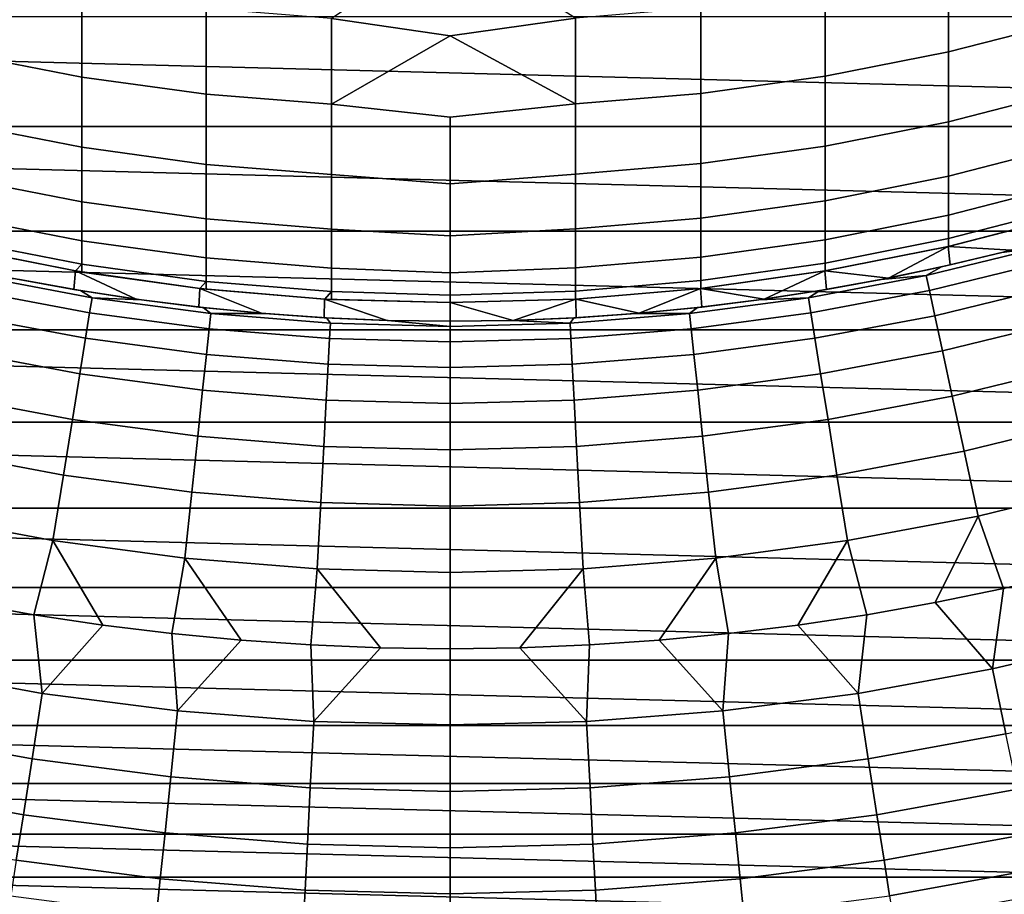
# Model space of a CAD drawing. Header units: metres. Extents: x -28 to 70, y -218 to 27.
# Tile 15 of 246: x -2.3 to 2.96, y -215.11 to -210.44. Entities that reach past the tile are written whole.
import ezdxf

# ---------------------------------------------------------------- set-up
doc = ezdxf.new("R2010")
doc.units = ezdxf.units.M
doc.layers.add('solid_10_261_002_XXX', color=7, linetype='CONTINUOUS')

msp = doc.modelspace()

# ---------------------------------------------------------------- linework, layer by layer
at = {"layer": 'solid_10_261_002_XXX'}
for points in [[(2.661086, -210.153488, 370.41861), (2.661086, -210.610031, 367.402985), (3.310761, -210.443863, 367.380157), (3.310761, -209.988022, 370.391235)], [(0.670042, -210.430984, 370.464508), (0, -210.01149, 372.943085), (-0.633895, -210.432922, 370.464844), (0, -210.524689, 370.007172)], [(2.003021, -210.28273, 370.440002), (2.003021, -210.739807, 367.420837), (2.661086, -210.610031, 367.402985), (2.661086, -210.153488, 370.41861)], [(-2.625782, -210.161392, 370.419922), (-2.625782, -210.617966, 367.404083), (-1.967323, -210.745758, 367.421661), (-1.967323, -210.288666, 370.440979)], [(-1.967323, -210.288666, 370.440979), (-1.967323, -210.745758, 367.421661), (-1.302662, -210.836746, 367.434174), (-1.302662, -210.379272, 370.455963)], [(1.338642, -210.37532, 370.455292), (1.338642, -210.832779, 367.433624), (2.003021, -210.739807, 367.420837), (2.003021, -210.28273, 370.440002)], [(-1.302662, -210.379272, 370.455963), (-1.302662, -210.836746, 367.434174), (-0.633895, -210.890625, 367.441559), (-0.633895, -210.432922, 370.464844)], [(0.670042, -210.430984, 370.464508), (0.670042, -210.888672, 367.441284), (1.338642, -210.832779, 367.433624), (1.338642, -210.37532, 370.455292)], [(10.960328, -211.009949, 220.899994), (-10.960328, -211.009949, 220.899994), (-11.518719, -210.421555, 220.899994)], [(11.518719, -210.421555, 220.899994), (10.960328, -211.009949, 220.899994), (-11.518719, -210.421555, 220.899994)], [(-0.633895, -210.432922, 370.464844), (-0.633895, -210.890625, 367.441559), (0, -210.524689, 370.007172)], [(0.670042, -210.430984, 370.464508), (0, -210.524689, 370.007172), (0.670042, -210.888672, 367.441284)], [(2.661086, -210.610031, 367.402985), (2.661086, -210.984024, 364.376038), (3.310761, -210.817307, 364.357758), (3.310761, -210.443863, 367.380157)], [(0.670042, -210.888672, 367.441284), (0, -210.524689, 370.007172), (-0.633895, -210.890625, 367.441559), (0, -210.959564, 367.058624)], [(-2.625782, -210.617966, 367.404083), (-2.625782, -210.991989, 364.376923), (-1.967323, -211.120209, 364.390991), (-1.967323, -210.745758, 367.421661)], [(2.003021, -210.739807, 367.420837), (2.003021, -211.114243, 364.39032), (2.661086, -210.984024, 364.376038), (2.661086, -210.610031, 367.402985)], [(-1.967323, -210.745758, 367.421661), (-1.967323, -211.120209, 364.390991), (-1.302662, -211.211502, 364.401001), (-1.302662, -210.836746, 367.434174)], [(1.338642, -210.832779, 367.433624), (1.338642, -211.207535, 364.400543), (2.003021, -211.114243, 364.39032), (2.003021, -210.739807, 367.420837)], [(-1.302662, -210.836746, 367.434174), (-1.302662, -211.211502, 364.401001), (-0.633895, -211.265564, 364.406921), (-0.633895, -210.890625, 367.441559)], [(0.670042, -210.888672, 367.441284), (0.670042, -211.263611, 364.406708), (1.338642, -211.207535, 364.400543), (1.338642, -210.832779, 367.433624)], [(2.661086, -210.984024, 364.376038), (2.661086, -211.275192, 361.339996), (3.310761, -211.108047, 361.326263), (3.310761, -210.817307, 364.357758)], [(-0.633895, -210.890625, 367.441559), (-0.633895, -211.265564, 364.406921), (0, -211.315781, 364.099548), (0, -210.959564, 367.058624)], [(0.670042, -210.888672, 367.441284), (0, -210.959564, 367.058624), (0, -211.315781, 364.099548), (0.670042, -211.263611, 364.406708)], [(-2.625782, -210.991989, 364.376923), (-2.625782, -211.283188, 361.340637), (-1.967323, -211.411743, 361.351196), (-1.967323, -211.120209, 364.390991)], [(2.003021, -211.114243, 364.39032), (2.003021, -211.405746, 361.350708), (2.661086, -211.275192, 361.339996), (2.661086, -210.984024, 364.376038)], [(10.371217, -211.569016, 220.899994), (-10.371217, -211.569016, 220.899994), (-10.960328, -211.009949, 220.899994)], [(10.960328, -211.009949, 220.899994), (10.371217, -211.569016, 220.899994), (-10.960328, -211.009949, 220.899994)], [(-1.967323, -211.120209, 364.390991), (-1.967323, -211.411743, 361.351196), (-1.302662, -211.503281, 361.358734), (-1.302662, -211.211502, 364.401001)], [(1.338642, -211.207535, 364.400543), (1.338642, -211.499283, 361.358398), (2.003021, -211.405746, 361.350708), (2.003021, -211.114243, 364.39032)], [(2.661086, -211.275192, 361.339996), (2.661086, -211.483337, 358.297119), (3.310761, -211.315872, 358.287964), (3.310761, -211.108047, 361.326263)], [(-1.302662, -211.211502, 364.401001), (-1.302662, -211.503281, 361.358734), (-0.633895, -211.55748, 361.363159), (-0.633895, -211.265564, 364.406921)], [(0.670042, -211.263611, 364.406708), (0.670042, -211.555511, 361.363007), (1.338642, -211.499283, 361.358398), (1.338642, -211.207535, 364.400543)], [(-2.625782, -211.283188, 361.340637), (-2.625782, -211.491333, 358.297546), (-1.967323, -211.620132, 358.304596), (-1.967323, -211.411743, 361.351196)], [(-0.633895, -211.265564, 364.406921), (-0.633895, -211.55748, 361.363159), (0, -211.593109, 361.13205), (0, -211.315781, 364.099548)], [(0.670042, -211.263611, 364.406708), (0, -211.315781, 364.099548), (0, -211.593109, 361.13205), (0.670042, -211.555511, 361.363007)], [(2.003021, -211.405746, 361.350708), (2.003021, -211.614136, 358.30426), (2.661086, -211.483337, 358.297119), (2.661086, -211.275192, 361.339996)], [(2.661086, -211.483337, 358.297119), (2.661086, -211.608276, 355.249695), (3.310761, -211.440628, 355.245117), (3.310761, -211.315872, 358.287964)], [(-1.967323, -211.411743, 361.351196), (-1.967323, -211.620132, 358.304596), (-1.302662, -211.711838, 358.309601), (-1.302662, -211.503281, 361.358734)], [(1.338642, -211.499283, 361.358398), (1.338642, -211.70784, 358.309387), (2.003021, -211.614136, 358.30426), (2.003021, -211.405746, 361.350708)], [(2.661086, -211.608276, 355.249695), (2.661086, -211.649948, 352.200012), (3.310761, -211.482224, 352.200012), (3.310761, -211.440628, 355.245117)], [(-2.625782, -211.491333, 358.297546), (-2.625782, -211.616287, 355.249908), (-1.967323, -211.745239, 355.253448), (-1.967323, -211.620132, 358.304596)], [(-1.302662, -211.503281, 361.358734), (-1.302662, -211.711838, 358.309601), (-0.633895, -211.766144, 358.312592), (-0.633895, -211.55748, 361.363159)], [(0.670042, -211.555511, 361.363007), (0.670042, -211.764175, 358.312469), (1.338642, -211.70784, 358.309387), (1.338642, -211.499283, 361.358398)], [(2.003021, -211.614136, 358.30426), (2.003021, -211.739227, 355.253265), (2.661086, -211.608276, 355.249695), (2.661086, -211.483337, 358.297119)], [(2.659067, -211.650375, 320.899994), (3.308136, -211.482971, 320.899994), (3.310761, -211.482224, 352.200012), (2.661086, -211.649948, 352.200012)], [(2.997348, -211.669632, 320.899994), (3.308136, -211.482971, 320.899994), (2.659067, -211.650375, 320.899994)], [(9.754444, -212.095779, 220.899994), (-9.754444, -212.095779, 220.899994), (-10.371217, -211.569016, 220.899994)], [(10.371217, -211.569016, 220.899994), (9.754444, -212.095779, 220.899994), (-10.371217, -211.569016, 220.899994)], [(-0.633895, -211.55748, 361.363159), (-0.633895, -211.766144, 358.312592), (0, -211.791336, 358.158234), (0, -211.593109, 361.13205)], [(0.670042, -211.555511, 361.363007), (0, -211.593109, 361.13205), (0, -211.791336, 358.158234), (0.670042, -211.764175, 358.312469)], [(-2.625782, -211.616287, 355.249908), (-2.625782, -211.657944, 352.200012), (-2.001699, -211.781158, 352.200012), (-1.967323, -211.745239, 355.253448)], [(-1.967323, -211.620132, 358.304596), (-1.967323, -211.745239, 355.253448), (-1.302662, -211.837036, 355.255951), (-1.302662, -211.711838, 358.309601)], [(1.338642, -211.70784, 358.309387), (1.338642, -211.833038, 355.255829), (2.003021, -211.739227, 355.253265), (2.003021, -211.614136, 358.30426)], [(2.003021, -211.739227, 355.253265), (2.003021, -211.78093, 352.200012), (2.661086, -211.649948, 352.200012), (2.661086, -211.608276, 355.249695)], [(3.265242, -211.597214, 304.757507), (2.997348, -211.669632, 320.899994), (2.670229, -211.74913, 320.899994), (2.945826, -211.6828, 304.757507)], [(3.265242, -211.597214, 304.757507), (2.945826, -211.6828, 304.757507), (3.164398, -211.653503, 303.376862)], [(-2.659067, -211.650375, 320.899994), (-2.001844, -211.781128, 320.899994), (-2.625782, -211.657944, 352.200012), (-2.659125, -211.650391, 352.200012)], [(-2.341118, -211.819412, 320.899994), (-2.010391, -211.880386, 320.899994), (-2.001844, -211.781128, 320.899994), (-2.659067, -211.650375, 320.899994)], [(-2.001844, -211.781128, 320.899994), (-2.001699, -211.781158, 352.200012), (-2.625782, -211.657944, 352.200012)], [(2.001844, -211.781128, 320.899994), (2.659067, -211.650375, 320.899994), (2.661086, -211.649948, 352.200012), (2.003021, -211.78093, 352.200012)], [(2.341118, -211.819412, 320.899994), (2.659067, -211.650375, 320.899994), (2.001844, -211.781128, 320.899994)], [(2.341118, -211.819412, 320.899994), (2.670229, -211.74913, 320.899994), (2.659067, -211.650375, 320.899994)], [(3.164398, -211.653503, 303.376862), (2.54235, -211.805466, 303.376862), (2.559778, -211.886047, 301.988678), (3.186091, -211.733047, 301.988678)], [(2.945826, -211.6828, 304.757507), (2.624173, -211.759552, 304.757507), (2.54235, -211.805466, 303.376862), (3.164398, -211.653503, 303.376862)], [(2.670229, -211.74913, 320.899994), (2.997348, -211.669632, 320.899994), (2.659067, -211.650375, 320.899994)], [(-1.302662, -211.711838, 358.309601), (-1.302662, -211.837036, 355.255951), (-0.633895, -211.891418, 355.257446), (-0.633895, -211.766144, 358.312592)], [(0.670042, -211.764175, 358.312469), (0.670042, -211.889435, 355.257385), (1.338642, -211.833038, 355.255829), (1.338642, -211.70784, 358.309387)], [(2.945826, -211.6828, 304.757507), (2.670229, -211.74913, 320.899994), (2.341118, -211.819412, 320.899994), (2.624173, -211.759552, 304.757507)], [(-2.010391, -211.880386, 320.899994), (-2.341118, -211.819412, 320.899994), (-2.624173, -211.759552, 304.757507), (-2.300528, -211.827423, 304.757507)], [(-1.677582, -211.932129, 320.899994), (-2.001844, -211.781128, 320.899994), (-2.010391, -211.880386, 320.899994)], [(-2.001844, -211.781128, 320.899994), (-1.337824, -211.874863, 320.899994), (-1.967323, -211.786942, 352.200012), (-2.001699, -211.781158, 352.200012)], [(-1.677582, -211.932129, 320.899994), (-1.343408, -211.974548, 320.899994), (-1.337824, -211.874863, 320.899994), (-2.001844, -211.781128, 320.899994)], [(-2.001699, -211.781158, 352.200012), (-1.967323, -211.786942, 352.200012), (-1.967323, -211.745239, 355.253448)], [(-1.967323, -211.745239, 355.253448), (-1.967323, -211.786942, 352.200012), (-1.337976, -211.874863, 352.200012), (-1.302662, -211.837036, 355.255951)], [(-0.633895, -211.766144, 358.312592), (-0.633895, -211.891418, 355.257446), (0, -211.910324, 355.180176), (0, -211.791336, 358.158234)], [(0.670042, -211.764175, 358.312469), (0, -211.791336, 358.158234), (0, -211.910324, 355.180176), (0.670042, -211.889435, 355.257385)], [(1.337824, -211.874863, 320.899994), (2.001844, -211.781128, 320.899994), (2.003021, -211.78093, 352.200012), (1.338642, -211.874786, 352.200012)], [(1.677582, -211.932129, 320.899994), (2.001844, -211.781128, 320.899994), (1.337824, -211.874863, 320.899994)], [(1.338642, -211.833038, 355.255829), (1.338642, -211.874786, 352.200012), (2.003021, -211.78093, 352.200012), (2.003021, -211.739227, 355.253265)], [(1.677582, -211.932129, 320.899994), (2.010391, -211.880386, 320.899994), (2.001844, -211.781128, 320.899994)], [(2.010391, -211.880386, 320.899994), (2.341118, -211.819412, 320.899994), (2.001844, -211.781128, 320.899994)], [(2.624173, -211.759552, 304.757507), (2.341118, -211.819412, 320.899994), (2.010391, -211.880386, 320.899994), (2.300528, -211.827423, 304.757507)], [(2.624173, -211.759552, 304.757507), (2.300528, -211.827423, 304.757507), (2.54235, -211.805466, 303.376862)], [(3.186091, -211.733047, 301.988678), (2.559778, -211.886047, 301.988678), (2.588849, -212.020477, 300.604889), (3.222275, -211.865723, 300.604889)], [(-1.913095, -211.924118, 303.376862), (-2.54235, -211.805466, 303.376862), (-2.559778, -211.886047, 301.988678), (-1.92621, -212.005508, 301.988678)], [(-1.975135, -211.886337, 304.757507), (-2.300528, -211.827423, 304.757507), (-2.54235, -211.805466, 303.376862), (-1.913095, -211.924118, 303.376862)], [(-1.677582, -211.932129, 320.899994), (-2.010391, -211.880386, 320.899994), (-2.300528, -211.827423, 304.757507), (-1.975135, -211.886337, 304.757507)], [(-1.337824, -211.874863, 320.899994), (-1.337976, -211.874863, 352.200012), (-1.967323, -211.786942, 352.200012)], [(-1.337976, -211.874863, 352.200012), (-1.302662, -211.878784, 352.200012), (-1.302662, -211.837036, 355.255951)], [(-1.302662, -211.837036, 355.255951), (-1.302662, -211.878784, 352.200012), (-0.670042, -211.931198, 352.200012), (-0.633895, -211.891418, 355.257446)], [(0.670042, -211.889435, 355.257385), (0.670042, -211.931198, 352.200012), (1.338642, -211.874786, 352.200012), (1.338642, -211.833038, 355.255829)], [(2.300528, -211.827423, 304.757507), (2.010391, -211.880386, 320.899994), (1.677582, -211.932129, 320.899994), (1.975135, -211.886337, 304.757507)], [(2.54235, -211.805466, 303.376862), (1.913095, -211.924118, 303.376862), (1.92621, -212.005508, 301.988678), (2.559778, -211.886047, 301.988678)], [(2.300528, -211.827423, 304.757507), (1.975135, -211.886337, 304.757507), (1.913095, -211.924118, 303.376862), (2.54235, -211.805466, 303.376862)], [(-1.92621, -212.005508, 301.988678), (-2.559778, -211.886047, 301.988678), (-2.588849, -212.020477, 300.604889), (-1.948086, -212.141296, 300.604889)], [(-1.648243, -211.936264, 304.757507), (-1.975135, -211.886337, 304.757507), (-1.913095, -211.924118, 303.376862)], [(-1.343408, -211.974548, 320.899994), (-1.677582, -211.932129, 320.899994), (-1.975135, -211.886337, 304.757507), (-1.648243, -211.936264, 304.757507)], [(-1.008683, -212.007538, 320.899994), (-1.337824, -211.874863, 320.899994), (-1.343408, -211.974548, 320.899994)], [(-1.337824, -211.874863, 320.899994), (-0.670562, -211.931152, 320.899994), (-1.302662, -211.878784, 352.200012), (-1.337976, -211.874863, 352.200012)], [(-1.008683, -212.007538, 320.899994), (-0.673299, -212.031082, 320.899994), (-0.670562, -211.931152, 320.899994), (-1.337824, -211.874863, 320.899994)], [(-0.670562, -211.931152, 320.899994), (-0.670042, -211.931198, 352.200012), (-1.302662, -211.878784, 352.200012)], [(0.670042, -211.931198, 352.200012), (0.670042, -211.889435, 355.257385), (0, -211.910324, 355.180176), (0, -211.949997, 352.200012)], [(0.670562, -211.931152, 320.899994), (1.337824, -211.874863, 320.899994), (1.338642, -211.874786, 352.200012), (0.670042, -211.931198, 352.200012)], [(1.008683, -212.007538, 320.899994), (1.337824, -211.874863, 320.899994), (0.670562, -211.931152, 320.899994)], [(1.008683, -212.007538, 320.899994), (1.343408, -211.974548, 320.899994), (1.337824, -211.874863, 320.899994)], [(1.343408, -211.974548, 320.899994), (1.677582, -211.932129, 320.899994), (1.337824, -211.874863, 320.899994)], [(1.975135, -211.886337, 304.757507), (1.677582, -211.932129, 320.899994), (1.343408, -211.974548, 320.899994), (1.648243, -211.936264, 304.757507)], [(1.975135, -211.886337, 304.757507), (1.648243, -211.936264, 304.757507), (1.913095, -211.924118, 303.376862)], [(2.559778, -211.886047, 301.988678), (1.92621, -212.005508, 301.988678), (1.948086, -212.141296, 300.604889), (2.588849, -212.020477, 300.604889)], [(3.222275, -211.865723, 300.604889), (2.588849, -212.020477, 300.604889), (2.629518, -212.208511, 299.227631), (3.272893, -212.051331, 299.227631)], [(-1.278417, -212.009109, 303.376862), (-1.913095, -211.924118, 303.376862), (-1.92621, -212.005508, 301.988678), (-1.287181, -212.09108, 301.988678)], [(-1.320099, -211.977173, 304.757507), (-1.648243, -211.936264, 304.757507), (-1.913095, -211.924118, 303.376862), (-1.278417, -212.009109, 303.376862)], [(-1.008683, -212.007538, 320.899994), (-1.343408, -211.974548, 320.899994), (-1.648243, -211.936264, 304.757507), (-1.320099, -211.977173, 304.757507)], [(-0.337071, -212.045242, 320.899994), (-0.670562, -211.931152, 320.899994), (-0.673299, -212.031082, 320.899994)], [(-0.670562, -211.931152, 320.899994), (0, -211.949997, 320.899994), (-0.633895, -211.933182, 352.200012), (-0.670042, -211.931198, 352.200012)], [(-0.337071, -212.045242, 320.899994), (0, -212.050003, 320.899994), (0, -211.949997, 320.899994), (-0.670562, -211.931152, 320.899994)], [(-0.670042, -211.931198, 352.200012), (-0.633895, -211.933182, 352.200012), (-0.633895, -211.891418, 355.257446)], [(-0.633895, -211.891418, 355.257446), (-0.633895, -211.933182, 352.200012), (0, -211.949997, 352.200012), (0, -211.910324, 355.180176)], [(0, -211.949997, 320.899994), (0, -211.949997, 352.200012), (-0.633895, -211.933182, 352.200012)], [(0, -211.949997, 320.899994), (0.670562, -211.931152, 320.899994), (0.670042, -211.931198, 352.200012), (0, -211.949997, 352.200012)], [(0.337071, -212.045242, 320.899994), (0.670562, -211.931152, 320.899994), (0, -211.949997, 320.899994)], [(0.337071, -212.045242, 320.899994), (0.673299, -212.031082, 320.899994), (0.670562, -211.931152, 320.899994)], [(0.673299, -212.031082, 320.899994), (1.008683, -212.007538, 320.899994), (0.670562, -211.931152, 320.899994)], [(1.648243, -211.936264, 304.757507), (1.343408, -211.974548, 320.899994), (1.008683, -212.007538, 320.899994), (1.320099, -211.977173, 304.757507)], [(1.913095, -211.924118, 303.376862), (1.278417, -212.009109, 303.376862), (1.287181, -212.09108, 301.988678), (1.92621, -212.005508, 301.988678)], [(1.648243, -211.936264, 304.757507), (1.320099, -211.977173, 304.757507), (1.278417, -212.009109, 303.376862), (1.913095, -211.924118, 303.376862)], [(-0.990952, -212.009018, 304.757507), (-1.320099, -211.977173, 304.757507), (-1.278417, -212.009109, 303.376862)], [(-0.673299, -212.031082, 320.899994), (-1.008683, -212.007538, 320.899994), (-1.320099, -211.977173, 304.757507), (-0.990952, -212.009018, 304.757507)], [(0.337071, -212.045242, 320.899994), (0, -211.949997, 320.899994), (0, -212.050003, 320.899994)], [(1.320099, -211.977173, 304.757507), (1.008683, -212.007538, 320.899994), (0.673299, -212.031082, 320.899994), (0.990952, -212.009018, 304.757507)], [(1.320099, -211.977173, 304.757507), (0.990952, -212.009018, 304.757507), (1.278417, -212.009109, 303.376862)], [(-1.948086, -212.141296, 300.604889), (-2.588849, -212.020477, 300.604889), (-2.629518, -212.208511, 299.227631), (-1.978688, -212.331238, 299.227631)], [(-1.287181, -212.09108, 301.988678), (-1.92621, -212.005508, 301.988678), (-1.948086, -212.141296, 300.604889), (-1.3018, -212.227829, 300.604889)], [(-0.640116, -212.060196, 303.376862), (-1.278417, -212.009109, 303.376862), (-1.287181, -212.09108, 301.988678), (-0.644504, -212.142532, 301.988678)], [(-0.661053, -212.031784, 304.757507), (-0.990952, -212.009018, 304.757507), (-1.278417, -212.009109, 303.376862), (-0.640116, -212.060196, 303.376862)], [(-0.337071, -212.045242, 320.899994), (-0.673299, -212.031082, 320.899994), (-0.990952, -212.009018, 304.757507), (-0.661053, -212.031784, 304.757507)], [(-0.661053, -212.031784, 304.757507), (-0.640116, -212.060196, 303.376862), (0, -212.07724, 303.376862), (-0.330652, -212.045441, 304.757507)], [(-0.337071, -212.045242, 320.899994), (-0.661053, -212.031784, 304.757507), (-0.330652, -212.045441, 304.757507)], [(0, -212.050003, 320.899994), (-0.337071, -212.045242, 320.899994), (-0.330652, -212.045441, 304.757507), (0, -212.050003, 304.757507)], [(-0.330652, -212.045441, 304.757507), (0, -212.07724, 303.376862), (0, -212.050003, 304.757507)], [(0.337071, -212.045242, 320.899994), (0, -212.050003, 320.899994), (0, -212.050003, 304.757507), (0.330652, -212.045441, 304.757507)], [(0.330652, -212.045441, 304.757507), (0, -212.050003, 304.757507), (0, -212.07724, 303.376862), (0.640116, -212.060196, 303.376862)], [(0.661053, -212.031784, 304.757507), (0.337071, -212.045242, 320.899994), (0.330652, -212.045441, 304.757507)], [(0.661053, -212.031784, 304.757507), (0.330652, -212.045441, 304.757507), (0.640116, -212.060196, 303.376862)], [(0.990952, -212.009018, 304.757507), (0.673299, -212.031082, 320.899994), (0.337071, -212.045242, 320.899994), (0.661053, -212.031784, 304.757507)], [(0.990952, -212.009018, 304.757507), (0.661053, -212.031784, 304.757507), (0.640116, -212.060196, 303.376862), (1.278417, -212.009109, 303.376862)], [(1.278417, -212.009109, 303.376862), (0.640116, -212.060196, 303.376862), (0.644504, -212.142532, 301.988678), (1.287181, -212.09108, 301.988678)], [(1.92621, -212.005508, 301.988678), (1.287181, -212.09108, 301.988678), (1.3018, -212.227829, 300.604889), (1.948086, -212.141296, 300.604889)], [(2.588849, -212.020477, 300.604889), (1.948086, -212.141296, 300.604889), (1.978688, -212.331238, 299.227631), (2.629518, -212.208511, 299.227631)], [(9.110934, -212.589569, 220.899994), (-9.110934, -212.589569, 220.899994), (-9.754444, -212.095779, 220.899994)], [(9.754444, -212.095779, 220.899994), (9.110934, -212.589569, 220.899994), (-9.754444, -212.095779, 220.899994)], [(-0.644504, -212.142532, 301.988678), (-1.287181, -212.09108, 301.988678), (-1.3018, -212.227829, 300.604889), (-0.651824, -212.279861, 300.604889)], [(0, -212.07724, 303.376862), (-0.640116, -212.060196, 303.376862), (-0.644504, -212.142532, 301.988678), (0, -212.159683, 301.988678)], [(0.640116, -212.060196, 303.376862), (0, -212.07724, 303.376862), (0, -212.159683, 301.988678), (0.644504, -212.142532, 301.988678)], [(1.287181, -212.09108, 301.988678), (0.644504, -212.142532, 301.988678), (0.651824, -212.279861, 300.604889), (1.3018, -212.227829, 300.604889)], [(3.272893, -212.051331, 299.227631), (2.629518, -212.208511, 299.227631), (2.681718, -212.44989, 297.8591), (3.337866, -212.289581, 297.8591)], [(-1.3018, -212.227829, 300.604889), (-1.948086, -212.141296, 300.604889), (-1.978688, -212.331238, 299.227631), (-1.32225, -212.419144, 299.227631)], [(0, -212.159683, 301.988678), (-0.644504, -212.142532, 301.988678), (-0.651824, -212.279861, 300.604889), (0, -212.297226, 300.604889)], [(0.644504, -212.142532, 301.988678), (0, -212.159683, 301.988678), (0, -212.297226, 300.604889), (0.651824, -212.279861, 300.604889)], [(1.948086, -212.141296, 300.604889), (1.3018, -212.227829, 300.604889), (1.32225, -212.419144, 299.227631), (1.978688, -212.331238, 299.227631)], [(-1.978688, -212.331238, 299.227631), (-2.629518, -212.208511, 299.227631), (-2.681718, -212.44989, 297.8591), (-2.017969, -212.575043, 297.8591)], [(-0.651824, -212.279861, 300.604889), (-1.3018, -212.227829, 300.604889), (-1.32225, -212.419144, 299.227631), (-0.662063, -212.471985, 299.227631)], [(1.3018, -212.227829, 300.604889), (0.651824, -212.279861, 300.604889), (0.662063, -212.471985, 299.227631), (1.32225, -212.419144, 299.227631)], [(2.629518, -212.208511, 299.227631), (1.978688, -212.331238, 299.227631), (2.017969, -212.575043, 297.8591), (2.681718, -212.44989, 297.8591)], [(0, -212.297226, 300.604889), (-0.651824, -212.279861, 300.604889), (-0.662063, -212.471985, 299.227631), (0, -212.489609, 299.227631)], [(0.651824, -212.279861, 300.604889), (0, -212.297226, 300.604889), (0, -212.489609, 299.227631), (0.662063, -212.471985, 299.227631)], [(3.337866, -212.289581, 297.8591), (2.681718, -212.44989, 297.8591), (2.745369, -212.744202, 296.501465), (3.417091, -212.580093, 296.501465)], [(-1.32225, -212.419144, 299.227631), (-1.978688, -212.331238, 299.227631), (-2.017969, -212.575043, 297.8591), (-1.348499, -212.664688, 297.8591)], [(1.978688, -212.331238, 299.227631), (1.32225, -212.419144, 299.227631), (1.348499, -212.664688, 297.8591), (2.017969, -212.575043, 297.8591)], [(-2.017969, -212.575043, 297.8591), (-2.681718, -212.44989, 297.8591), (-2.745369, -212.744202, 296.501465), (-2.065866, -212.87233, 296.501465)], [(-0.662063, -212.471985, 299.227631), (-1.32225, -212.419144, 299.227631), (-1.348499, -212.664688, 297.8591), (-0.675206, -212.718582, 297.8591)], [(1.32225, -212.419144, 299.227631), (0.662063, -212.471985, 299.227631), (0.675206, -212.718582, 297.8591), (1.348499, -212.664688, 297.8591)], [(2.681718, -212.44989, 297.8591), (2.017969, -212.575043, 297.8591), (2.065866, -212.87233, 296.501465), (2.745369, -212.744202, 296.501465)], [(0, -212.489609, 299.227631), (-0.662063, -212.471985, 299.227631), (-0.675206, -212.718582, 297.8591), (0, -212.736557, 297.8591)], [(0.662063, -212.471985, 299.227631), (0, -212.489609, 299.227631), (0, -212.736557, 297.8591), (0.675206, -212.718582, 297.8591)], [(8.441597, -213.049561, 220.899994), (-8.441597, -213.049561, 220.899994), (-9.110934, -212.589569, 220.899994)], [(9.110934, -212.589569, 220.899994), (8.441597, -213.049561, 220.899994), (-9.110934, -212.589569, 220.899994)], [(-1.348499, -212.664688, 297.8591), (-2.017969, -212.575043, 297.8591), (-2.065866, -212.87233, 296.501465), (-1.380506, -212.964096, 296.501465)], [(2.017969, -212.575043, 297.8591), (1.348499, -212.664688, 297.8591), (1.380506, -212.964096, 296.501465), (2.065866, -212.87233, 296.501465)], [(3.417091, -212.580093, 296.501465), (2.745369, -212.744202, 296.501465), (2.82037, -213.090988, 295.15686), (3.510443, -212.922409, 295.15686)], [(-0.675206, -212.718582, 297.8591), (-1.348499, -212.664688, 297.8591), (-1.380506, -212.964096, 296.501465), (-0.691232, -213.019272, 296.501465)], [(1.348499, -212.664688, 297.8591), (0.675206, -212.718582, 297.8591), (0.691232, -213.019272, 296.501465), (1.380506, -212.964096, 296.501465)], [(0, -212.736557, 297.8591), (-0.675206, -212.718582, 297.8591), (-0.691232, -213.019272, 296.501465), (0, -213.037674, 296.501465)], [(0.675206, -212.718582, 297.8591), (0, -212.736557, 297.8591), (0, -213.037674, 296.501465), (0.691232, -213.019272, 296.501465)], [(-2.065866, -212.87233, 296.501465), (-2.745369, -212.744202, 296.501465), (-2.82037, -213.090988, 295.15686), (-2.122303, -213.22261, 295.15686)], [(2.745369, -212.744202, 296.501465), (2.065866, -212.87233, 296.501465), (2.122303, -213.22261, 295.15686), (2.82037, -213.090988, 295.15686)], [(-1.380506, -212.964096, 296.501465), (-2.065866, -212.87233, 296.501465), (-2.122303, -213.22261, 295.15686), (-1.41822, -213.316895, 295.15686)], [(2.065866, -212.87233, 296.501465), (1.380506, -212.964096, 296.501465), (1.41822, -213.316895, 295.15686), (2.122303, -213.22261, 295.15686)], [(3.510443, -212.922409, 295.15686), (2.82037, -213.090988, 295.15686), (2.955843, -213.478531, 293.828735), (3.318396, -213.39357, 293.828735)], [(-0.691232, -213.019272, 296.501465), (-1.380506, -212.964096, 296.501465), (-1.41822, -213.316895, 295.15686), (-0.710116, -213.373581, 295.15686)], [(1.380506, -212.964096, 296.501465), (0.691232, -213.019272, 296.501465), (0.710116, -213.373581, 295.15686), (1.41822, -213.316895, 295.15686)], [(0, -213.037674, 296.501465), (-0.691232, -213.019272, 296.501465), (-0.710116, -213.373581, 295.15686), (0, -213.392487, 295.15686)], [(0.691232, -213.019272, 296.501465), (0, -213.037674, 296.501465), (0, -213.392487, 295.15686), (0.710116, -213.373581, 295.15686)], [(7.749961, -213.473419, 220.899994), (-7.749961, -213.473419, 220.899994), (-8.441597, -213.049561, 220.899994)], [(8.441597, -213.049561, 220.899994), (7.749961, -213.473419, 220.899994), (-8.441597, -213.049561, 220.899994)], [(-2.122303, -213.22261, 295.15686), (-2.82037, -213.090988, 295.15686), (-2.591123, -213.55365, 293.828735), (-2.224503, -213.618866, 293.828735)], [(2.82037, -213.090988, 295.15686), (2.122303, -213.22261, 295.15686), (2.224503, -213.618866, 293.828735), (2.591123, -213.55365, 293.828735)], [(2.82037, -213.090988, 295.15686), (2.591123, -213.55365, 293.828735), (2.955843, -213.478531, 293.828735)], [(-2.122303, -213.22261, 295.15686), (-2.224503, -213.618866, 293.828735), (-1.85625, -213.674133, 293.828735)], [(-1.41822, -213.316895, 295.15686), (-2.122303, -213.22261, 295.15686), (-1.85625, -213.674133, 293.828735), (-1.486637, -213.719391, 293.828735)], [(2.122303, -213.22261, 295.15686), (1.41822, -213.316895, 295.15686), (1.486637, -213.719391, 293.828735), (1.85625, -213.674133, 293.828735)], [(2.122303, -213.22261, 295.15686), (1.85625, -213.674133, 293.828735), (2.224503, -213.618866, 293.828735)], [(-1.41822, -213.316895, 295.15686), (-1.486637, -213.719391, 293.828735), (-1.115932, -213.754639, 293.828735)], [(-0.710116, -213.373581, 295.15686), (-1.41822, -213.316895, 295.15686), (-1.115932, -213.754639, 293.828735), (-0.74441, -213.779831, 293.828735)], [(1.41822, -213.316895, 295.15686), (0.710116, -213.373581, 295.15686), (0.74441, -213.779831, 293.828735), (1.115932, -213.754639, 293.828735)], [(1.41822, -213.316895, 295.15686), (1.115932, -213.754639, 293.828735), (1.486637, -213.719391, 293.828735)], [(-0.710116, -213.373581, 295.15686), (-0.74441, -213.779831, 293.828735), (-0.372342, -213.794952, 293.828735)], [(0, -213.392487, 295.15686), (-0.710116, -213.373581, 295.15686), (-0.372342, -213.794952, 293.828735), (0, -213.800003, 293.828735)], [(0.710116, -213.373581, 295.15686), (0, -213.392487, 295.15686), (0, -213.800003, 293.828735), (0.372342, -213.794952, 293.828735)], [(0.710116, -213.373581, 295.15686), (0.372342, -213.794952, 293.828735), (0.74441, -213.779831, 293.828735)], [(3.318396, -213.39357, 293.828735), (2.955843, -213.478531, 293.828735), (2.895948, -213.908157, 292.50061), (3.605509, -213.740707, 292.50061)], [(7.037026, -213.860519, 220.899994), (-7.037026, -213.860519, 220.899994), (-7.749961, -213.473419, 220.899994)], [(7.749961, -213.473419, 220.899994), (7.037026, -213.860519, 220.899994), (-7.749961, -213.473419, 220.899994)], [(2.955843, -213.478531, 293.828735), (2.591123, -213.55365, 293.828735), (2.895948, -213.908157, 292.50061)], [(-2.224503, -213.618866, 293.828735), (-2.591123, -213.55365, 293.828735), (-2.895948, -213.908157, 292.50061), (-2.178708, -214.038864, 292.50061)], [(2.591123, -213.55365, 293.828735), (2.224503, -213.618866, 293.828735), (2.178708, -214.038864, 292.50061), (2.895948, -213.908157, 292.50061)], [(-1.85625, -213.674133, 293.828735), (-2.224503, -213.618866, 293.828735), (-2.178708, -214.038864, 292.50061)], [(2.224503, -213.618866, 293.828735), (1.85625, -213.674133, 293.828735), (2.178708, -214.038864, 292.50061)], [(-1.486637, -213.719391, 293.828735), (-1.85625, -213.674133, 293.828735), (-2.178708, -214.038864, 292.50061), (-1.455689, -214.132477, 292.50061)], [(1.85625, -213.674133, 293.828735), (1.486637, -213.719391, 293.828735), (1.455689, -214.132477, 292.50061), (2.178708, -214.038864, 292.50061)], [(-1.115932, -213.754639, 293.828735), (-1.486637, -213.719391, 293.828735), (-1.455689, -214.132477, 292.50061)], [(1.486637, -213.719391, 293.828735), (1.115932, -213.754639, 293.828735), (1.455689, -214.132477, 292.50061)], [(-0.74441, -213.779831, 293.828735), (-1.115932, -213.754639, 293.828735), (-1.455689, -214.132477, 292.50061), (-0.728811, -214.188736, 292.50061)], [(-0.372342, -213.794952, 293.828735), (-0.74441, -213.779831, 293.828735), (-0.728811, -214.188736, 292.50061)], [(0.74441, -213.779831, 293.828735), (0.372342, -213.794952, 293.828735), (0.728811, -214.188736, 292.50061)], [(1.115932, -213.754639, 293.828735), (0.74441, -213.779831, 293.828735), (0.728811, -214.188736, 292.50061), (1.455689, -214.132477, 292.50061)], [(3.605509, -213.740707, 292.50061), (2.895948, -213.908157, 292.50061), (2.968525, -214.255463, 291.156036), (3.695869, -214.083817, 291.156036)], [(0, -213.800003, 293.828735), (-0.372342, -213.794952, 293.828735), (-0.728811, -214.188736, 292.50061), (0, -214.207504, 292.50061)], [(0.372342, -213.794952, 293.828735), (0, -213.800003, 293.828735), (0, -214.207504, 292.50061), (0.728811, -214.188736, 292.50061)], [(6.304271, -214.209976, 220.899994), (-6.304271, -214.209976, 220.899994), (-7.037026, -213.860519, 220.899994)], [(7.037026, -213.860519, 220.899994), (6.304271, -214.209976, 220.899994), (-7.037026, -213.860519, 220.899994)], [(-2.178708, -214.038864, 292.50061), (-2.895948, -213.908157, 292.50061), (-2.968525, -214.255463, 291.156036), (-2.23331, -214.38945, 291.156036)], [(2.895948, -213.908157, 292.50061), (2.178708, -214.038864, 292.50061), (2.23331, -214.38945, 291.156036), (2.968525, -214.255463, 291.156036)], [(-1.455689, -214.132477, 292.50061), (-2.178708, -214.038864, 292.50061), (-2.23331, -214.38945, 291.156036), (-1.492171, -214.485413, 291.156036)], [(2.178708, -214.038864, 292.50061), (1.455689, -214.132477, 292.50061), (1.492171, -214.485413, 291.156036), (2.23331, -214.38945, 291.156036)], [(-0.728811, -214.188736, 292.50061), (-1.455689, -214.132477, 292.50061), (-1.492171, -214.485413, 291.156036), (-0.747076, -214.543076, 291.156036)], [(1.455689, -214.132477, 292.50061), (0.728811, -214.188736, 292.50061), (0.747076, -214.543076, 291.156036), (1.492171, -214.485413, 291.156036)], [(0, -214.207504, 292.50061), (-0.728811, -214.188736, 292.50061), (-0.747076, -214.543076, 291.156036), (0, -214.562317, 291.156036)], [(0.728811, -214.188736, 292.50061), (0, -214.207504, 292.50061), (0, -214.562317, 291.156036), (0.747076, -214.543076, 291.156036)], [(5.554591, -214.520538, 220.899994), (-5.554591, -214.520538, 220.899994), (-6.304271, -214.209976, 220.899994)], [(6.304271, -214.209976, 220.899994), (5.554591, -214.520538, 220.899994), (-6.304271, -214.209976, 220.899994)], [(-2.23331, -214.38945, 291.156036), (-2.968525, -214.255463, 291.156036), (-3.03012, -214.550217, 289.798401), (-2.279649, -214.686981, 289.798401)], [(2.968525, -214.255463, 291.156036), (2.23331, -214.38945, 291.156036), (2.279649, -214.686981, 289.798401), (3.03012, -214.550217, 289.798401)], [(-1.492171, -214.485413, 291.156036), (-2.23331, -214.38945, 291.156036), (-2.279649, -214.686981, 289.798401), (-1.523133, -214.784927, 289.798401)], [(2.23331, -214.38945, 291.156036), (1.492171, -214.485413, 291.156036), (1.523133, -214.784927, 289.798401), (2.279649, -214.686981, 289.798401)], [(-0.747076, -214.543076, 291.156036), (-1.492171, -214.485413, 291.156036), (-1.523133, -214.784927, 289.798401), (-0.762577, -214.843796, 289.798401)], [(1.492171, -214.485413, 291.156036), (0.747076, -214.543076, 291.156036), (0.762577, -214.843796, 289.798401), (1.523133, -214.784927, 289.798401)], [(4.789836, -214.791351, 220.899994), (-4.789836, -214.791351, 220.899994), (-5.554591, -214.520538, 220.899994)], [(5.554591, -214.520538, 220.899994), (4.789836, -214.791351, 220.899994), (-5.554591, -214.520538, 220.899994)], [(-2.279649, -214.686981, 289.798401), (-3.03012, -214.550217, 289.798401), (-3.080634, -214.791946, 288.429871), (-2.317652, -214.930984, 288.429871)], [(0, -214.562317, 291.156036), (-0.747076, -214.543076, 291.156036), (-0.762577, -214.843796, 289.798401), (0, -214.863434, 289.798401)], [(0.747076, -214.543076, 291.156036), (0, -214.562317, 291.156036), (0, -214.863434, 289.798401), (0.762577, -214.843796, 289.798401)], [(3.03012, -214.550217, 289.798401), (2.279649, -214.686981, 289.798401), (2.317652, -214.930984, 288.429871), (3.080634, -214.791946, 288.429871)], [(-1.523133, -214.784927, 289.798401), (-2.279649, -214.686981, 289.798401), (-2.317652, -214.930984, 288.429871), (-1.548524, -215.030563, 288.429871)], [(2.279649, -214.686981, 289.798401), (1.523133, -214.784927, 289.798401), (1.548524, -215.030563, 288.429871), (2.317652, -214.930984, 288.429871)], [(4.011802, -215.02179, 220.899994), (-4.011802, -215.02179, 220.899994), (-4.789836, -214.791351, 220.899994)], [(4.789836, -214.791351, 220.899994), (4.011802, -215.02179, 220.899994), (-4.789836, -214.791351, 220.899994)], [(-0.762577, -214.843796, 289.798401), (-1.523133, -214.784927, 289.798401), (-1.548524, -215.030563, 288.429871), (-0.77529, -215.090424, 288.429871)], [(1.523133, -214.784927, 289.798401), (0.762577, -214.843796, 289.798401), (0.77529, -215.090424, 288.429871), (1.548524, -215.030563, 288.429871)], [(3.080634, -214.791946, 288.429871), (2.317652, -214.930984, 288.429871), (2.347259, -215.121094, 287.052612), (3.119988, -214.98027, 287.052612)], [(0, -214.863434, 289.798401), (-0.762577, -214.843796, 289.798401), (-0.77529, -215.090424, 288.429871), (0, -215.110382, 288.429871)], [(0.762577, -214.843796, 289.798401), (0, -214.863434, 289.798401), (0, -215.110382, 288.429871), (0.77529, -215.090424, 288.429871)], [(-1.548524, -215.030563, 288.429871), (-2.317652, -214.930984, 288.429871), (-2.347259, -215.121094, 287.052612), (-1.568306, -215.221939, 287.052612)], [(2.317652, -214.930984, 288.429871), (1.548524, -215.030563, 288.429871), (1.568306, -215.221939, 287.052612), (2.347259, -215.121094, 287.052612)], [(3.119988, -214.98027, 287.052612), (2.347259, -215.121094, 287.052612), (2.368423, -215.256973, 285.668823), (3.14812, -215.114899, 285.668823)], [(3.222357, -215.211349, 220.899994), (-3.222357, -215.211349, 220.899994), (-4.011802, -215.02179, 220.899994)], [(4.011802, -215.02179, 220.899994), (3.222357, -215.211349, 220.899994), (-4.011802, -215.02179, 220.899994)], [(-0.77529, -215.090424, 288.429871), (-1.548524, -215.030563, 288.429871), (-1.568306, -215.221939, 287.052612), (-0.785194, -215.282562, 287.052612)], [(1.548524, -215.030563, 288.429871), (0.77529, -215.090424, 288.429871), (0.785194, -215.282562, 287.052612), (1.568306, -215.221939, 287.052612)], [(0, -215.110382, 288.429871), (-0.77529, -215.090424, 288.429871), (-0.785194, -215.282562, 287.052612), (0, -215.30278, 287.052612)], [(0.77529, -215.090424, 288.429871), (0, -215.110382, 288.429871), (0, -215.30278, 287.052612), (0.785194, -215.282562, 287.052612)]]:
    msp.add_3dface(points, dxfattribs=at)

doc.saveas('drawing.dxf')
